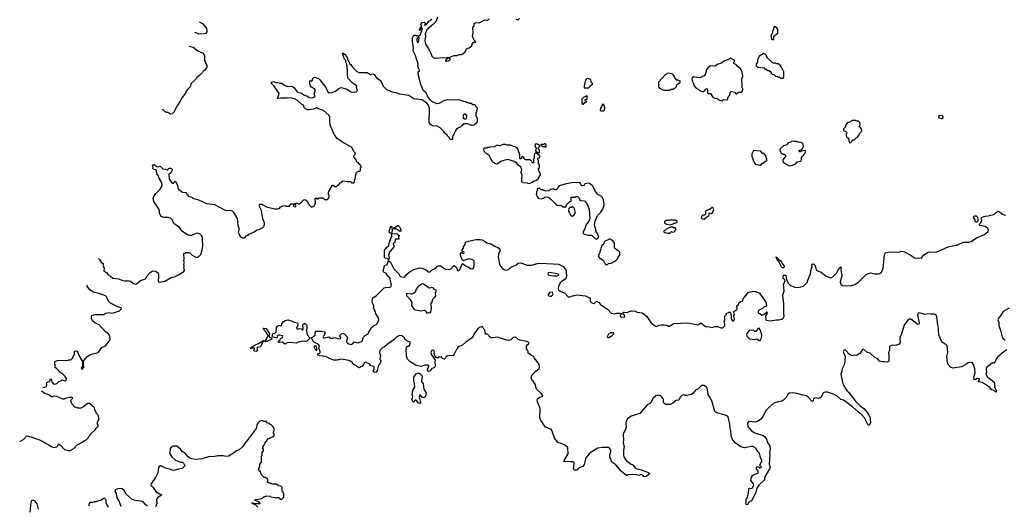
# Model space of a CAD drawing. Extents: x 2206940 to 2356632, y 511582 to 673215.
# Tile 176 of 228: x 2266780 to 2283104, y 641911 to 649960. Entities that reach past the tile are written whole.
import ezdxf

# ---------------------------------------------------------------- set-up
doc = ezdxf.new("R2010")
doc.units = 0

msp = doc.modelspace()

# ---------------------------------------------------------------- linework, layer by layer
at = {"layer": '0CON10XD'}
for points in [[(2269758, 649925), (2269813, 649895), (2269876, 649815), (2269884, 649794), (2269882, 649758), (2269866, 649734), (2269836, 649724), (2269775, 649720), (2269745, 649724), (2269684, 649749)], [(2270404, 646436), (2270427, 646375), (2270439, 646359), (2270475, 646346), (2270506, 646344), (2270520, 646350), (2270535, 646378), (2270565, 646390), (2270580, 646405), (2270655, 646440), (2270715, 646478), (2270762, 646488), (2270805, 646510), (2270820, 646525), (2270825, 646540), (2270840, 646555), (2270838, 646595), (2270811, 646661), (2270787, 646797), (2270750, 646875), (2270753, 646895), (2270765, 646904), (2270795, 646901), (2270871, 646861), (2271007, 646827), (2271055, 646823), (2271085, 646832), (2271104, 646856), (2271125, 646868), (2271175, 646878), (2271195, 646870), (2271255, 646870), (2271262, 646898), (2271275, 646910), (2271315, 646910), (2271330, 646895), (2271322, 646888), (2271320, 646875), (2271333, 646863), (2271355, 646860), (2271360, 646865), (2271358, 646885), (2271340, 646905), (2271355, 646920), (2271375, 646920), (2271395, 646910), (2271425, 646910), (2271490, 646975), (2271515, 646978), (2271549, 646949), (2271562, 646915), (2271615, 646852), (2271655, 646870), (2271667, 646883), (2271683, 646917), (2271680, 646995), (2271695, 647010), (2271705, 646990), (2271725, 646990), (2271745, 647010), (2271805, 647010), (2271835, 646980), (2271855, 646980), (2271865, 646970), (2271872, 646978), (2271885, 646980), (2271910, 647015), (2271910, 647045), (2271900, 647055), (2271900, 647105), (2271905, 647110), (2271965, 647220), (2271975, 647220), (2272015, 647192), (2272032, 647198), (2272055, 647220), (2272065, 647220), (2272090, 647245), (2272090, 647255), (2272105, 647260), (2272135, 647290), (2272205, 647280), (2272265, 647280), (2272280, 647265), (2272285, 647250), (2272310, 647255), (2272330, 647275), (2272330, 647295), (2272347, 647343), (2272348, 647372), (2272363, 647427), (2272375, 647440), (2272385, 647440), (2272395, 647450), (2272415, 647450), (2272428, 647462), (2272430, 647505), (2272440, 647515), (2272440, 647535), (2272398, 647588), (2272385, 647590), (2272362, 647612), (2272360, 647645), (2272345, 647650), (2272319, 647679), (2272318, 647705), (2272340, 647725), (2272340, 647755), (2272320, 647775), (2272310, 647805), (2272290, 647825), (2272285, 647840), (2272270, 647855), (2272195, 647897), (2272165, 647907), (2272108, 647945), (2272045, 647993), (2271996, 648056), (2271925, 648220), (2271919, 648285), (2271924, 648345), (2271912, 648372), (2271817, 648455), (2271735, 648483), (2271715, 648496), (2271705, 648498), (2271645, 648475), (2271585, 648466), (2271555, 648469), (2271516, 648485), (2271495, 648505), (2271486, 648546), (2271455, 648556), (2271385, 648621), (2271335, 648651), (2271265, 648663), (2271215, 648658), (2271105, 648661), (2271054, 648654), (2271078, 648715), (2271079, 648735), (2271072, 648755), (2270999, 648859), (2270957, 648905), (2270953, 648925), (2270985, 648938), (2271025, 648920), (2271055, 648922), (2271095, 648908), (2271125, 648906), (2271158, 648878), (2271205, 648858), (2271225, 648854), (2271275, 648861), (2271304, 648854), (2271325, 648837), (2271385, 648759), (2271455, 648744), (2271495, 648712), (2271540, 648700), (2271581, 648671), (2271616, 648664), (2271678, 648682), (2271662, 648735), (2271682, 648795), (2271666, 648816), (2271615, 648840), (2271598, 648875), (2271592, 648885), (2271592, 648948), (2271605, 648950), (2271615, 648940), (2271630, 648945), (2271642, 648985), (2271657, 649003), (2271675, 649010), (2271732, 648985), (2271756, 648966), (2271856, 648836), (2271893, 648755), (2271905, 648746), (2271955, 648754), (2272014, 648775), (2272075, 648824), (2272115, 648836), (2272205, 648810), (2272275, 648767), (2272335, 648759), (2272360, 648765), (2272380, 648785), (2272362, 648835), (2272372, 648865), (2272311, 648901), (2272241, 648971), (2272228, 648988), (2272213, 649033), (2272217, 649125), (2272203, 649223), (2272187, 649257), (2272186, 649286), (2272166, 649306), (2272151, 649331), (2272134, 649405), (2272145, 649408), (2272165, 649391), (2272206, 649345), (2272214, 649316), (2272216, 649295), (2272236, 649275), (2272247, 649235), (2272271, 649215), (2272295, 649172), (2272362, 649105), (2272405, 649083), (2272543, 649083), (2272595, 649053), (2272635, 649062), (2272655, 649052), (2272697, 648997), (2272755, 648960), (2272773, 648933), (2272805, 648860), (2272855, 648808), (2272950, 648765), (2273015, 648752), (2273075, 648731), (2273232, 648712), (2273314, 648654), (2273445, 648636), (2273514, 648594), (2273554, 648544), (2273569, 648505), (2273571, 648415), (2273561, 648325), (2273564, 648265), (2273575, 648240), (2273625, 648209), (2273695, 648202), (2273746, 648176), (2273805, 648110), (2273810, 648095), (2273860, 648055), (2273865, 648040), (2273900, 648005), (2273900, 647995), (2273915, 647980), (2273955, 647980), (2273960, 647985), (2273960, 648035), (2273978, 648052), (2273982, 648068), (2273990, 648075), (2273992, 648098), (2274010, 648115), (2274010, 648125), (2274032, 648158), (2274065, 648180), (2274085, 648180), (2274105, 648200), (2274120, 648205), (2274142, 648238), (2274205, 648240), (2274212, 648232), (2274235, 648230), (2274245, 648220), (2274275, 648220), (2274295, 648212), (2274315, 648220), (2274335, 648240), (2274345, 648240), (2274370, 648265), (2274370, 648315), (2274360, 648345), (2274350, 648355), (2274350, 648425), (2274360, 648435), (2274360, 648465), (2274370, 648475), (2274370, 648495), (2274342, 648522), (2274340, 648535), (2274325, 648550), (2274295, 648550), (2274265, 648570), (2274235, 648570), (2274205, 648590), (2274185, 648590), (2274175, 648600), (2274143, 648603), (2274063, 648633), (2273935, 648627), (2273865, 648630), (2273810, 648615), (2273735, 648572), (2273695, 648568), (2273615, 648602), (2273582, 648635), (2273540, 648695), (2273516, 648746), (2273475, 648780), (2273431, 648885), (2273391, 649035), (2273387, 649075), (2273388, 649095), (2273406, 649114), (2273410, 649125), (2273392, 649155), (2273380, 649195), (2273388, 649235), (2273357, 649305), (2273346, 649356), (2273305, 649442), (2273308, 649505), (2273293, 649595), (2273293, 649665), (2273305, 649690), (2273325, 649702), (2273345, 649702), (2273365, 649692), (2273415, 649700), (2273427, 649713), (2273458, 649815), (2273455, 649820), (2273432, 649818), (2273420, 649785), (2273415, 649780), (2273410, 649785), (2273410, 649805), (2273418, 649812), (2273422, 649828), (2273440, 649845), (2273440, 649865), (2273430, 649875), (2273430, 649885), (2273455, 649912), (2273485, 649920), (2273502, 649905), (2273502, 649888), (2273492, 649872), (2273525, 649882), (2273562, 649935), (2273604, 649956), (2273611, 649975)], [(2273709, 650005), (2273678, 649925), (2273641, 649885), (2273528, 649792), (2273504, 649726), (2273507, 649687), (2273499, 649615), (2273509, 649555), (2273560, 649480), (2273598, 649408), (2273611, 649355), (2273635, 649332), (2273655, 649322), (2273685, 649321), (2273794, 649336), (2273835, 649328), (2273877, 649337), (2273887, 649325), (2273856, 649305), (2273840, 649285), (2273842, 649275), (2273855, 649271), (2273885, 649276), (2273914, 649295), (2273909, 649335), (2273924, 649345), (2273985, 649368), (2274025, 649368), (2274065, 649384), (2274105, 649383), (2274128, 649392), (2274166, 649425), (2274190, 649475), (2274232, 649495), (2274275, 649528), (2274283, 649555), (2274305, 649590), (2274335, 649590), (2274340, 649595), (2274313, 649623), (2274287, 649685), (2274300, 649745), (2274291, 649829), (2274295, 649840), (2274317, 649855), (2274312, 649885), (2274322, 649905), (2274345, 649916), (2274395, 649911), (2274478, 649952), (2274495, 649957), (2274535, 649953), (2274565, 649972)], [(2275005, 649968), (2275045, 649960), (2275065, 649980)], [(2279275, 649630), (2279280, 649635), (2279282, 649685), (2279350, 649735), (2279350, 649805), (2279315, 649840), (2279285, 649840), (2279279, 649801), (2279262, 649765), (2279262, 649745), (2279232, 649695), (2279243, 649643), (2279255, 649630), (2279275, 649630)], [(2273375, 649582), (2273392, 649595), (2273400, 649655), (2273395, 649670), (2273385, 649670), (2273370, 649655), (2273362, 649635), (2273364, 649604), (2273375, 649582)], [(2269588, 649523), (2269655, 649504), (2269735, 649444), (2269822, 649405), (2269841, 649365), (2269844, 649295), (2269854, 649254), (2269888, 649195), (2269875, 649160), (2269848, 649125), (2269822, 649105), (2269812, 649085), (2269763, 649037), (2269717, 649003), (2269705, 648982), (2269618, 648895), (2269610, 648855), (2269565, 648810), (2269540, 648775), (2269527, 648743), (2269475, 648670), (2269441, 648609), (2269388, 648535), (2269335, 648430), (2269305, 648398), (2269284, 648394), (2269235, 648420), (2269225, 648420), (2269215, 648430), (2269195, 648430), (2269165, 648462), (2269144, 648471)], [(2279435, 648990), (2279450, 649005), (2279448, 649095), (2279407, 649187), (2279388, 649208), (2279355, 649230), (2279325, 649230), (2279315, 649240), (2279275, 649240), (2279268, 649248), (2279255, 649250), (2279185, 649320), (2279172, 649322), (2279170, 649345), (2279162, 649352), (2279160, 649365), (2279138, 649388), (2279125, 649390), (2279115, 649400), (2279102, 649398), (2279088, 649382), (2279075, 649380), (2279041, 649349), (2279010, 649295), (2279010, 649255), (2278990, 649225), (2278990, 649195), (2279010, 649175), (2279115, 649160), (2279133, 649143), (2279155, 649140), (2279185, 649120), (2279208, 649118), (2279238, 649088), (2279240, 649075), (2279255, 649060), (2279285, 649050), (2279312, 649022), (2279345, 649020), (2279355, 649010), (2279375, 649010), (2279395, 648990), (2279435, 648990)], [(2278435, 648620), (2278455, 648640), (2278505, 648630), (2278518, 648642), (2278520, 648665), (2278528, 648672), (2278530, 648685), (2278548, 648702), (2278560, 648735), (2278560, 648755), (2278575, 648770), (2278635, 648760), (2278652, 648732), (2278665, 648730), (2278695, 648760), (2278745, 648760), (2278770, 648795), (2278770, 648815), (2278752, 648845), (2278760, 648865), (2278752, 648975), (2278768, 649025), (2278760, 649095), (2278752, 649102), (2278735, 649140), (2278670, 649195), (2278668, 649208), (2278620, 649235), (2278620, 649255), (2278630, 649265), (2278628, 649288), (2278565, 649320), (2278525, 649298), (2278465, 649280), (2278405, 649237), (2278360, 649225), (2278305, 649192), (2278235, 649194), (2278215, 649186), (2278187, 649165), (2278167, 649135), (2278149, 649061), (2278125, 649032), (2278092, 649018), (2278065, 648997), (2278005, 649000), (2277958, 649012), (2277930, 648995), (2277922, 648975), (2277960, 648865), (2277995, 648828), (2278025, 648812), (2278044, 648794), (2278105, 648762), (2278125, 648773), (2278155, 648808), (2278175, 648820), (2278183, 648793), (2278185, 648750), (2278198, 648738), (2278230, 648735), (2278274, 648674), (2278305, 648658), (2278342, 648652), (2278393, 648623), (2278435, 648620)], [(2277545, 648790), (2277555, 648800), (2277575, 648800), (2277585, 648810), (2277615, 648810), (2277622, 648818), (2277635, 648820), (2277668, 648852), (2277672, 648878), (2277682, 648888), (2277698, 648892), (2277702, 648908), (2277715, 648910), (2277728, 648922), (2277730, 648945), (2277705, 648950), (2277695, 648960), (2277675, 648960), (2277640, 648995), (2277640, 649005), (2277610, 649055), (2277535, 649072), (2277513, 649067), (2277495, 649050), (2277485, 649050), (2277370, 648925), (2277370, 648895), (2277380, 648885), (2277370, 648875), (2277370, 648845), (2277395, 648820), (2277405, 648820), (2277455, 648790), (2277545, 648790)], [(2276155, 648820), (2276165, 648830), (2276215, 648830), (2276240, 648855), (2276245, 648870), (2276280, 648895), (2276253, 648923), (2276248, 648968), (2276195, 648988), (2276174, 648976), (2276162, 648958), (2276140, 648865), (2276140, 648835), (2276155, 648820)], [(2276125, 648560), (2276152, 648588), (2276165, 648590), (2276180, 648605), (2276162, 648612), (2276150, 648625), (2276162, 648638), (2276190, 648645), (2276190, 648695), (2276185, 648700), (2276155, 648680), (2276132, 648678), (2276100, 648645), (2276100, 648575), (2276112, 648562), (2276125, 648560)], [(2276425, 648447), (2276465, 648452), (2276476, 648464), (2276480, 648505), (2276465, 648550), (2276455, 648562), (2276445, 648560), (2276410, 648495), (2276402, 648455), (2276425, 648447)], [(2274175, 648310), (2274155, 648310), (2274140, 648325), (2274140, 648385), (2274155, 648400), (2274168, 648398), (2274190, 648375), (2274190, 648345), (2274180, 648335), (2274175, 648310)], [(2280555, 647920), (2280580, 647945), (2280582, 647958), (2280592, 647968), (2280615, 647970), (2280645, 648000), (2280665, 648010), (2280688, 648035), (2280712, 648085), (2280737, 648105), (2280743, 648125), (2280738, 648148), (2280722, 648172), (2280700, 648185), (2280712, 648215), (2280710, 648255), (2280685, 648280), (2280655, 648280), (2280645, 648290), (2280575, 648290), (2280555, 648270), (2280505, 648250), (2280480, 648225), (2280478, 648212), (2280470, 648205), (2280470, 648185), (2280438, 648152), (2280440, 648125), (2280477, 648107), (2280500, 648085), (2280483, 648067), (2280480, 648035), (2280488, 648028), (2280490, 648015), (2280518, 647995), (2280530, 647925), (2280555, 647920)], [(2282075, 648320), (2282090, 648335), (2282090, 648355), (2282078, 648368), (2282025, 648370), (2282010, 648355), (2282012, 648342), (2282022, 648332), (2282055, 648330), (2282062, 648322), (2282075, 648320)], [(2275395, 647760), (2275400, 647765), (2275400, 647795), (2275370, 647825), (2275398, 647852), (2275400, 647875), (2275365, 647898), (2275335, 647900), (2275322, 647875), (2275330, 647845), (2275340, 647835), (2275330, 647785), (2275342, 647772), (2275355, 647770), (2275365, 647760), (2275395, 647760)], [(2275505, 647850), (2275510, 647855), (2275508, 647885), (2275485, 647900), (2275475, 647900), (2275465, 647890), (2275425, 647890), (2275420, 647885), (2275422, 647872), (2275435, 647870), (2275445, 647860), (2275485, 647860), (2275492, 647852), (2275505, 647850)], [(2279545, 647538), (2279575, 647542), (2279645, 647570), (2279668, 647602), (2279728, 647615), (2279742, 647635), (2279742, 647675), (2279752, 647695), (2279795, 647740), (2279807, 647763), (2279810, 647785), (2279805, 647790), (2279738, 647782), (2279725, 647772), (2279715, 647772), (2279700, 647785), (2279705, 647800), (2279745, 647810), (2279767, 647843), (2279772, 647865), (2279770, 647895), (2279742, 647922), (2279715, 647928), (2279695, 647922), (2279662, 647942), (2279615, 647940), (2279583, 647947), (2279565, 647930), (2279523, 647917), (2279490, 647885), (2279467, 647873), (2279445, 647870), (2279380, 647815), (2279380, 647785), (2279400, 647765), (2279402, 647752), (2279435, 647730), (2279455, 647730), (2279480, 647705), (2279438, 647642), (2279432, 647625), (2279435, 647600), (2279455, 647580), (2279465, 647580), (2279475, 647570), (2279545, 647538)], [(2275215, 647247), (2275245, 647253), (2275268, 647262), (2275303, 647287), (2275336, 647294), (2275376, 647324), (2275412, 647388), (2275412, 647405), (2275383, 647465), (2275380, 647485), (2275380, 647495), (2275397, 647503), (2275400, 647545), (2275397, 647557), (2275380, 647575), (2275380, 647625), (2275370, 647635), (2275370, 647665), (2275395, 647670), (2275410, 647695), (2275388, 647728), (2275365, 647730), (2275345, 647750), (2275325, 647750), (2275313, 647737), (2275308, 647715), (2275312, 647668), (2275300, 647645), (2275300, 647605), (2275310, 647595), (2275295, 647580), (2275245, 647640), (2275165, 647640), (2275140, 647665), (2275140, 647675), (2275115, 647690), (2275102, 647678), (2275098, 647662), (2275088, 647652), (2275072, 647652), (2275070, 647725), (2275052, 647785), (2275032, 647825), (2274995, 647852), (2274965, 647858), (2274915, 647878), (2274855, 647882), (2274835, 647892), (2274797, 647893), (2274735, 647870), (2274695, 647878), (2274645, 647852), (2274575, 647850), (2274565, 647840), (2274535, 647840), (2274525, 647830), (2274475, 647830), (2274470, 647805), (2274477, 647797), (2274480, 647775), (2274515, 647740), (2274525, 647740), (2274555, 647720), (2274587, 647667), (2274600, 647625), (2274620, 647605), (2274668, 647578), (2274695, 647572), (2274755, 647613), (2274865, 647647), (2274975, 647618), (2275006, 647596), (2275030, 647565), (2275080, 647525), (2275080, 647515), (2275098, 647485), (2275090, 647435), (2275103, 647385), (2275098, 647325), (2275102, 647275), (2275125, 647264), (2275195, 647257), (2275215, 647247)], [(2279045, 647548), (2279065, 647550), (2279090, 647575), (2279168, 647625), (2279172, 647635), (2279160, 647655), (2279158, 647698), (2279115, 647740), (2279095, 647740), (2279065, 647780), (2278945, 647790), (2278920, 647735), (2278920, 647685), (2278930, 647675), (2278930, 647655), (2278940, 647645), (2278942, 647622), (2278958, 647608), (2278970, 647575), (2278983, 647563), (2279045, 647548)], [(2268086, 646004), (2268105, 645984), (2268131, 645941), (2268167, 645915), (2268159, 645885), (2268179, 645845), (2268175, 645793), (2268220, 645770), (2268245, 645729), (2268288, 645708), (2268325, 645674), (2268425, 645664), (2268475, 645640), (2268515, 645629), (2268595, 645633), (2268615, 645626), (2268665, 645589), (2268695, 645576), (2268715, 645584), (2268750, 645610), (2268785, 645637), (2268865, 645667), (2268894, 645715), (2268935, 645764), (2268980, 645795), (2269030, 645790), (2269075, 645762), (2269082, 645742), (2269083, 645695), (2269074, 645635), (2269081, 645615), (2269095, 645608), (2269185, 645628), (2269292, 645685), (2269355, 645703), (2269426, 645734), (2269503, 645785), (2269511, 645805), (2269502, 645865), (2269508, 645875), (2269502, 645915), (2269510, 645935), (2269500, 645955), (2269508, 645995), (2269500, 646075), (2269512, 646088), (2269525, 646090), (2269535, 646100), (2269582, 646102), (2269600, 646095), (2269640, 646055), (2269700, 646025), (2269726, 646024), (2269745, 646030), (2269785, 646070), (2269807, 646145), (2269814, 646215), (2269812, 646315), (2269808, 646355), (2269795, 646381), (2269773, 646405), (2269735, 646421), (2269705, 646418), (2269624, 646384), (2269595, 646383), (2269565, 646391), (2269478, 646448), (2269432, 646515), (2269334, 646584), (2269311, 646635), (2269279, 646669), (2269245, 646679), (2269170, 646680), (2269125, 646698), (2269104, 646735), (2269090, 646815), (2269002, 646945), (2268994, 646995), (2269005, 647028), (2269035, 647079), (2269110, 647150), (2269134, 647195), (2269142, 647232), (2269127, 647277), (2269090, 647335), (2269076, 647375), (2269054, 647404), (2269048, 647458), (2269035, 647471), (2268993, 647485), (2268988, 647495), (2268992, 647515), (2268984, 647536), (2268992, 647555), (2269005, 647560), (2269055, 647527), (2269075, 647523), (2269105, 647530), (2269115, 647525), (2269155, 647486), (2269195, 647482), (2269225, 647470), (2269238, 647472), (2269253, 647495), (2269265, 647501), (2269288, 647498), (2269308, 647485), (2269306, 647465), (2269285, 647420), (2269255, 647400), (2269256, 647315), (2269282, 647292), (2269302, 647255), (2269315, 647248), (2269335, 647252), (2269345, 647278), (2269355, 647282), (2269365, 647278), (2269394, 647215), (2269403, 647173), (2269413, 647153), (2269479, 647099), (2269526, 647096), (2269585, 647031), (2269615, 647022), (2269665, 646995), (2269745, 646976), (2269875, 646916), (2270012, 646895), (2270175, 646810), (2270205, 646800), (2270275, 646802), (2270305, 646790), (2270320, 646775), (2270383, 646665), (2270393, 646615), (2270397, 646547), (2270417, 646495), (2270404, 646436)], [(2276355, 646330), (2276368, 646342), (2276380, 646375), (2276372, 646382), (2276360, 646415), (2276330, 646455), (2276330, 646495), (2276313, 646533), (2276310, 646565), (2276318, 646622), (2276362, 646715), (2276415, 646770), (2276448, 646822), (2276472, 646885), (2276472, 646905), (2276460, 646975), (2276440, 647015), (2276420, 647035), (2276365, 647062), (2276352, 647075), (2276322, 647122), (2276287, 647195), (2276272, 647212), (2276226, 647246), (2276205, 647249), (2276152, 647238), (2276142, 647228), (2276135, 647210), (2276105, 647208), (2276087, 647217), (2276070, 647255), (2275955, 647263), (2275815, 647233), (2275730, 647205), (2275710, 647195), (2275702, 647165), (2275675, 647138), (2275658, 647138), (2275635, 647152), (2275615, 647152), (2275595, 647150), (2275547, 647123), (2275495, 647120), (2275488, 647128), (2275465, 647130), (2275455, 647140), (2275425, 647140), (2275405, 647160), (2275365, 647160), (2275360, 647145), (2275370, 647135), (2275350, 647115), (2275350, 647085), (2275342, 647065), (2275357, 647027), (2275375, 647000), (2275425, 646990), (2275465, 647002), (2275485, 647020), (2275515, 647022), (2275545, 647020), (2275588, 646985), (2275670, 646905), (2275680, 646885), (2275705, 646880), (2275735, 646888), (2275778, 646868), (2275785, 646860), (2275815, 646860), (2275825, 646850), (2275838, 646862), (2275840, 646885), (2275858, 646902), (2275860, 646915), (2275875, 646920), (2275902, 646948), (2275920, 646955), (2275920, 647015), (2275925, 647020), (2275995, 647020), (2276005, 647030), (2276025, 647030), (2276060, 646995), (2276062, 646982), (2276082, 646962), (2276145, 646960), (2276180, 646915), (2276222, 646815), (2276233, 646665), (2276217, 646623), (2276167, 646555), (2276148, 646495), (2276123, 646447), (2276120, 646415), (2276143, 646403), (2276165, 646402), (2276205, 646390), (2276265, 646390), (2276325, 646330), (2276355, 646330)], [(2275945, 646702), (2275972, 646725), (2275987, 646755), (2275990, 646785), (2275986, 646806), (2275965, 646840), (2275945, 646860), (2275935, 646860), (2275925, 646850), (2275902, 646848), (2275882, 646828), (2275880, 646785), (2275897, 646757), (2275900, 646735), (2275925, 646710), (2275945, 646702)], [(2278125, 646652), (2278170, 646695), (2278205, 646710), (2278215, 646760), (2278245, 646750), (2278255, 646750), (2278265, 646760), (2278288, 646815), (2278270, 646845), (2278255, 646850), (2278228, 646822), (2278215, 646820), (2278208, 646812), (2278195, 646810), (2278150, 646785), (2278150, 646735), (2278135, 646720), (2278105, 646720), (2278082, 646698), (2278080, 646675), (2278095, 646660), (2278125, 646652)], [(2279102, 645352), (2279148, 645278), (2279162, 645225), (2279156, 645214), (2279115, 645193), (2279091, 645169), (2279035, 645148), (2279024, 645125), (2279025, 645102), (2279050, 645090), (2279085, 645062), (2279125, 645078), (2279165, 645120), (2279170, 645095), (2279147, 645053), (2279150, 644985), (2279155, 644980), (2279225, 644968), (2279325, 644986), (2279365, 644983), (2279415, 644998), (2279436, 645014), (2279452, 645045), (2279446, 645095), (2279450, 645245), (2279433, 645393), (2279452, 645465), (2279443, 645577), (2279473, 645625), (2279466, 645646), (2279435, 645672), (2279437, 645705), (2279455, 645728), (2279483, 645723), (2279491, 645651), (2279520, 645595), (2279551, 645561), (2279624, 645524), (2279685, 645521), (2279775, 645541), (2279835, 645604), (2279845, 645645), (2279893, 645745), (2279902, 645825), (2279917, 645865), (2279914, 645905), (2279925, 645914), (2279945, 645908), (2279970, 645885), (2279983, 645815), (2279995, 645801), (2280066, 645776), (2280150, 645710), (2280225, 645679), (2280268, 645702), (2280323, 645757), (2280344, 645805), (2280368, 645832), (2280375, 645852), (2280392, 645862), (2280397, 645855), (2280396, 645814), (2280411, 645715), (2280384, 645616), (2280390, 645585), (2280400, 645570), (2280426, 645556), (2280554, 645546), (2280625, 645573), (2280685, 645608), (2280812, 645735), (2280835, 645750), (2280885, 645763), (2280965, 645750), (2281015, 645750), (2281040, 645755), (2281068, 645775), (2281093, 645835), (2281119, 646065), (2281133, 646095), (2281145, 646103), (2281195, 646110), (2281355, 646106), (2281396, 646126), (2281436, 646116), (2281545, 646062), (2281628, 646008), (2281705, 646012), (2281725, 646008), (2281738, 646015), (2281764, 646056), (2281840, 646105), (2281985, 646112), (2282175, 646194), (2282295, 646223), (2282325, 646223), (2282345, 646237), (2282435, 646270), (2282515, 646273), (2282555, 646282), (2282645, 646343), (2282775, 646398), (2282835, 646450), (2282842, 646475), (2282829, 646499), (2282805, 646520), (2282785, 646530), (2282705, 646548), (2282688, 646565), (2282691, 646579), (2282715, 646597), (2282728, 646615), (2282730, 646635), (2282720, 646665), (2282726, 646684), (2282784, 646706), (2282835, 646707), (2282925, 646731), (2282995, 646786), (2283020, 646780), (2283056, 646746), (2283085, 646731), (2283125, 646722)], [(2277565, 646560), (2277675, 646600), (2277680, 646605), (2277678, 646628), (2277665, 646630), (2277655, 646640), (2277535, 646640), (2277525, 646630), (2277495, 646630), (2277472, 646608), (2277472, 646592), (2277503, 646573), (2277565, 646560)], [(2282645, 646603), (2282630, 646605), (2282618, 646615), (2282620, 646645), (2282598, 646675), (2282592, 646695), (2282600, 646705), (2282615, 646710), (2282635, 646707), (2282660, 646685), (2282667, 646635), (2282658, 646612), (2282645, 646603)], [(2272895, 645980), (2272871, 646001), (2272835, 646008), (2272827, 646017), (2272828, 646135), (2272855, 646181), (2272899, 646215), (2272911, 646275), (2272947, 646375), (2272944, 646414), (2272916, 646425), (2272908, 646445), (2272915, 646490), (2272935, 646540), (2272950, 646525), (2272950, 646495), (2272960, 646475), (2272943, 646423), (2272948, 646418), (2273035, 646408), (2273062, 646395), (2273070, 646385), (2273062, 646355), (2273068, 646325), (2273010, 646320), (2272996, 646264), (2272972, 646248), (2272970, 646235), (2272982, 646215), (2272980, 646195), (2272911, 646105), (2272894, 646056), (2272904, 646015), (2272895, 645980)], [(2273085, 646451), (2273015, 646493), (2272982, 646492), (2272982, 646518), (2273005, 646520), (2273042, 646548), (2273055, 646550), (2273078, 646528), (2273097, 646485), (2273098, 646465), (2273085, 646451)], [(2277565, 646420), (2277572, 646438), (2277585, 646450), (2277595, 646440), (2277630, 646445), (2277640, 646455), (2277640, 646465), (2277658, 646482), (2277660, 646495), (2277645, 646510), (2277625, 646510), (2277615, 646520), (2277575, 646520), (2277515, 646500), (2277485, 646470), (2277472, 646468), (2277460, 646455), (2277460, 646445), (2277473, 646433), (2277505, 646430), (2277525, 646420), (2277565, 646420)], [(2277081, 642501), (2277204, 642454), (2277212, 642445), (2277220, 642425), (2277163, 642387), (2277135, 642385), (2277111, 642411), (2277075, 642424), (2277045, 642402), (2277014, 642414), (2276936, 642424), (2276864, 642416), (2276845, 642400), (2276752, 642475), (2276665, 642584), (2276595, 642624), (2276562, 642715), (2276565, 642745), (2276581, 642795), (2276580, 642815), (2276563, 642853), (2276535, 642869), (2276435, 642867), (2276364, 642856), (2276257, 642793), (2276223, 642765), (2276166, 642695), (2276139, 642585), (2276115, 642555), (2276060, 642530), (2276015, 642491), (2275985, 642491), (2275965, 642503), (2275959, 642519), (2275974, 642594), (2275970, 642615), (2275955, 642633), (2275915, 642630), (2275855, 642639), (2275825, 642631), (2275809, 642639), (2275809, 642655), (2275873, 642765), (2275870, 642865), (2275864, 642875), (2275818, 642905), (2275755, 642935), (2275716, 642946), (2275698, 642958), (2275645, 643031), (2275596, 643166), (2275498, 643208), (2275418, 643315), (2275403, 643363), (2275407, 643517), (2275365, 643625), (2275360, 643655), (2275365, 643678), (2275395, 643701), (2275448, 643715), (2275448, 643735), (2275426, 643765), (2275346, 643835), (2275328, 643918), (2275295, 643968), (2275272, 643985), (2275260, 644025), (2275277, 644075), (2275335, 644136), (2275390, 644180), (2275400, 644205), (2275390, 644245), (2275360, 644295), (2275308, 644355), (2275296, 644376), (2275265, 644392), (2275256, 644406), (2275210, 644435), (2275210, 644465), (2275200, 644475), (2275200, 644485), (2275180, 644505), (2275180, 644545), (2275190, 644565), (2275220, 644595), (2275220, 644605), (2275205, 644620), (2275186, 644626), (2275075, 644647), (2275045, 644660), (2275015, 644688), (2274995, 644698), (2274959, 644691), (2274925, 644652), (2274885, 644644), (2274855, 644647), (2274695, 644698), (2274625, 644687), (2274595, 644689), (2274578, 644698), (2274535, 644750), (2274505, 644750), (2274500, 644755), (2274490, 644815), (2274473, 644833), (2274456, 644866), (2274445, 644872), (2274435, 644870), (2274405, 644860), (2274375, 644836), (2274322, 644765), (2274298, 644715), (2274269, 644681), (2274175, 644616), (2274125, 644570), (2274065, 644545), (2274041, 644525), (2274025, 644504), (2273984, 644416), (2273965, 644394), (2273874, 644386), (2273852, 644375), (2273831, 644345), (2273815, 644334), (2273795, 644339), (2273765, 644373), (2273735, 644367), (2273705, 644348), (2273685, 644358), (2273660, 644390), (2273654, 644425), (2273656, 644456), (2273648, 644475), (2273625, 644482), (2273607, 644473), (2273597, 644445), (2273609, 644405), (2273668, 644315), (2273660, 644295), (2273667, 644215), (2273662, 644198), (2273652, 644188), (2273614, 644176), (2273578, 644132), (2273557, 644127), (2273541, 644141), (2273540, 644155), (2273563, 644215), (2273562, 644225), (2273553, 644233), (2273495, 644233), (2273435, 644212), (2273355, 644230), (2273322, 644252), (2273255, 644291), (2273225, 644318), (2273211, 644335), (2273191, 644385), (2273186, 644514), (2273205, 644548), (2273235, 644550), (2273243, 644557), (2273257, 644607), (2273190, 644640), (2273173, 644655), (2273157, 644685), (2273118, 644718), (2273075, 644724), (2273034, 644706), (2272989, 644661), (2272871, 644575), (2272829, 644535), (2272791, 644515), (2272750, 644475), (2272746, 644445), (2272760, 644395), (2272752, 644335), (2272766, 644316), (2272767, 644297), (2272748, 644255), (2272726, 644234), (2272709, 644145), (2272690, 644115), (2272675, 644112), (2272658, 644118), (2272642, 644135), (2272658, 644175), (2272655, 644210), (2272600, 644225), (2272585, 644250), (2272515, 644282), (2272495, 644280), (2272480, 644245), (2272455, 644210), (2272435, 644208), (2272415, 644190), (2272385, 644198), (2272363, 644223), (2272335, 644234), (2272320, 644245), (2272300, 644275), (2272265, 644300), (2272215, 644317), (2272105, 644331), (2272045, 644314), (2271990, 644315), (2271915, 644344), (2271857, 644377), (2271755, 644390), (2271735, 644398), (2271720, 644415), (2271720, 644425), (2271755, 644434), (2271763, 644445), (2271760, 644465), (2271740, 644505), (2271751, 644555), (2271735, 644574), (2271649, 644619), (2271618, 644685), (2271679, 644731), (2271685, 644798), (2271785, 644800), (2271825, 644788), (2271846, 644765), (2271812, 644705), (2271816, 644686), (2271835, 644684), (2271905, 644702), (2271945, 644673), (2272005, 644690), (2272065, 644669), (2272100, 644675), (2272106, 644685), (2272104, 644695), (2272086, 644715), (2272086, 644725), (2272114, 644755), (2272136, 644766), (2272157, 644755), (2272211, 644705), (2272216, 644695), (2272201, 644655), (2272196, 644625), (2272207, 644605), (2272235, 644587), (2272275, 644579), (2272295, 644589), (2272325, 644619), (2272395, 644604), (2272458, 644632), (2272472, 644695), (2272508, 644725), (2272555, 644751), (2272568, 644785), (2272590, 644815), (2272605, 644855), (2272645, 644886), (2272702, 644915), (2272732, 644978), (2272731, 645021), (2272684, 645085), (2272680, 645115), (2272651, 645165), (2272649, 645219), (2272621, 645275), (2272622, 645308), (2272635, 645350), (2272690, 645385), (2272825, 645514), (2272845, 645521), (2272906, 645526), (2272935, 645533), (2272942, 645558), (2272925, 645620), (2272920, 645675), (2272885, 645707), (2272853, 645753), (2272817, 645775), (2272808, 645795), (2272827, 645883), (2272835, 645892), (2272865, 645898), (2272878, 645912), (2272895, 645970), (2272925, 645939), (2272985, 645833), (2273060, 645755), (2273082, 645715), (2273095, 645703), (2273115, 645698), (2273160, 645695), (2273172, 645705), (2273178, 645725), (2273251, 645789), (2273315, 645819), (2273415, 645847), (2273454, 645844), (2273475, 645830), (2273510, 645820), (2273532, 645805), (2273545, 645780), (2273585, 645780), (2273620, 645815), (2273677, 645843), (2273707, 645873), (2273725, 645882), (2273755, 645878), (2273840, 645825), (2273885, 645818), (2273925, 645828), (2273985, 645888), (2274020, 645855), (2274040, 645805), (2274055, 645800), (2274075, 645820), (2274122, 645918), (2274182, 645872), (2274208, 645865), (2274265, 645832), (2274295, 645834), (2274307, 645845), (2274314, 645905), (2274314, 645954), (2274308, 645965), (2274295, 645977), (2274225, 645996), (2274145, 645970), (2274125, 645970), (2274115, 645980), (2274088, 646055), (2274087, 646083), (2274095, 646100), (2274105, 646100), (2274125, 646083), (2274135, 646083), (2274148, 646095), (2274145, 646107), (2274113, 646123), (2274114, 646145), (2274140, 646175), (2274140, 646195), (2274167, 646233), (2274172, 646275), (2274220, 646290), (2274345, 646316), (2274415, 646316), (2274445, 646310), (2274495, 646284), (2274525, 646261), (2274593, 646245), (2274655, 646206), (2274706, 646186), (2274732, 646165), (2274747, 646135), (2274716, 646075), (2274714, 646025), (2274736, 645906), (2274750, 645875), (2274783, 645835), (2274815, 645814), (2274855, 645809), (2274885, 645820), (2274905, 645843), (2274936, 645864), (2275021, 645899), (2275045, 645922), (2275089, 645931), (2275195, 645892), (2275265, 645893), (2275365, 645920), (2275405, 645924), (2275625, 645916), (2275715, 645906), (2275789, 645869), (2275831, 645825), (2275841, 645795), (2275838, 645775), (2275846, 645715), (2275834, 645665), (2275758, 645615), (2275743, 645597), (2275712, 645535), (2275708, 645505), (2275712, 645485), (2275743, 645463), (2275819, 645429), (2275865, 645370), (2275885, 645362), (2275920, 645375), (2275957, 645383), (2275965, 645390), (2276015, 645397), (2276160, 645385), (2276229, 645349), (2276236, 645336), (2276240, 645295), (2276268, 645265), (2276285, 645258), (2276309, 645261), (2276335, 645290), (2276345, 645292), (2276382, 645275), (2276411, 645241), (2276523, 645163), (2276585, 645094), (2276635, 645084), (2276675, 645097), (2276735, 645097), (2276755, 645090), (2276760, 645085), (2276734, 645055), (2276734, 645044), (2276755, 645031), (2276812, 645035), (2276805, 645063), (2276777, 645087), (2276783, 645105), (2276795, 645110), (2276845, 645109), (2276915, 645132), (2276935, 645132), (2276985, 645129), (2277015, 645114), (2277105, 645103), (2277175, 645039), (2277257, 644927), (2277325, 644879), (2277335, 644877), (2277380, 644895), (2277423, 644903), (2277465, 644904), (2277509, 644899), (2277535, 644878), (2277555, 644878), (2277625, 644927), (2277855, 644933), (2278025, 644902), (2278042, 644908), (2278075, 644938), (2278125, 644890), (2278155, 644876), (2278215, 644870), (2278255, 644857), (2278305, 644873), (2278355, 644872), (2278405, 644853), (2278435, 644853), (2278468, 644885), (2278472, 644915), (2278462, 644955), (2278470, 644975), (2278470, 645045), (2278498, 645072), (2278500, 645095), (2278525, 645100), (2278535, 645110), (2278555, 645110), (2278568, 645098), (2278570, 645075), (2278578, 645065), (2278575, 645000), (2278595, 644968), (2278615, 644968), (2278632, 644985), (2278633, 644995), (2278619, 645045), (2278633, 645083), (2278618, 645105), (2278618, 645125), (2278672, 645155), (2278677, 645165), (2278672, 645215), (2278695, 645240), (2278707, 645273), (2278729, 645291), (2278768, 645302), (2278776, 645335), (2278865, 645442), (2278955, 645458), (2278980, 645455), (2279025, 645439), (2279045, 645427), (2279102, 645352)], [(2276525, 645900), (2276543, 645917), (2276587, 645923), (2276635, 645950), (2276645, 645950), (2276698, 646002), (2276700, 646025), (2276730, 646055), (2276730, 646105), (2276705, 646130), (2276690, 646135), (2276640, 646175), (2276640, 646255), (2276618, 646288), (2276598, 646308), (2276585, 646310), (2276575, 646320), (2276545, 646320), (2276535, 646310), (2276485, 646290), (2276462, 646268), (2276460, 646235), (2276442, 646228), (2276423, 646207), (2276417, 646163), (2276398, 646115), (2276392, 646085), (2276373, 646045), (2276387, 646017), (2276456, 645966), (2276490, 645905), (2276525, 645900)], [(2279425, 645846), (2279411, 645861), (2279356, 645966), (2279332, 645995), (2279315, 646030), (2279335, 646021), (2279360, 645990), (2279403, 645955), (2279419, 645919), (2279454, 645875), (2279454, 645856), (2279445, 645849), (2279425, 645846)], [(2275635, 645713), (2275685, 645713), (2275717, 645725), (2275720, 645735), (2275688, 645748), (2275565, 645769), (2275544, 645766), (2275535, 645755), (2275541, 645735), (2275555, 645726), (2275635, 645713)], [(2267165, 643865), (2267195, 643868), (2267225, 643880), (2267232, 643905), (2267222, 643925), (2267228, 643945), (2267245, 643958), (2267278, 643962), (2267293, 644007), (2267308, 643985), (2267312, 643952), (2267325, 643950), (2267330, 643935), (2267355, 643921), (2267395, 643929), (2267427, 643963), (2267467, 643973), (2267485, 643990), (2267535, 643972), (2267552, 643985), (2267557, 644015), (2267535, 644047), (2267495, 644083), (2267445, 644118), (2267398, 644175), (2267370, 644195), (2267370, 644245), (2267363, 644253), (2267360, 644285), (2267372, 644298), (2267405, 644310), (2267465, 644318), (2267575, 644312), (2267595, 644320), (2267625, 644320), (2267660, 644355), (2267662, 644368), (2267690, 644415), (2267690, 644455), (2267705, 644470), (2267738, 644468), (2267740, 644445), (2267750, 644435), (2267753, 644403), (2267820, 644295), (2267820, 644215), (2267800, 644185), (2267802, 644172), (2267828, 644172), (2267832, 644188), (2267850, 644205), (2267840, 644215), (2267840, 644305), (2267851, 644319), (2267900, 644375), (2267943, 644407), (2267985, 644424), (2268065, 644438), (2268085, 644448), (2268141, 644525), (2268200, 644555), (2268229, 644585), (2268269, 644635), (2268281, 644665), (2268277, 644707), (2268256, 644746), (2268205, 644788), (2268098, 644905), (2268025, 644938), (2267985, 644969), (2267969, 645005), (2267968, 645035), (2267974, 645056), (2268025, 645074), (2268176, 645074), (2268205, 645093), (2268250, 645105), (2268305, 645098), (2268353, 645107), (2268432, 645135), (2268467, 645165), (2268462, 645185), (2268402, 645202), (2268285, 645262), (2268253, 645293), (2268229, 645345), (2268218, 645368), (2268202, 645385), (2268095, 645422), (2268003, 645443), (2267944, 645484), (2267901, 645545), (2267896, 645561)], [(2273528, 645098), (2273565, 645108), (2273585, 645100), (2273598, 645115), (2273607, 645165), (2273607, 645203), (2273598, 645245), (2273612, 645268), (2273628, 645325), (2273670, 645365), (2273678, 645385), (2273673, 645425), (2273687, 645455), (2273682, 645475), (2273659, 645489), (2273635, 645518), (2273615, 645522), (2273575, 645510), (2273555, 645513), (2273524, 645544), (2273475, 645578), (2273455, 645582), (2273384, 645535), (2273354, 645495), (2273334, 645446), (2273311, 645419), (2273275, 645413), (2273205, 645422), (2273190, 645415), (2273195, 645390), (2273250, 645325), (2273280, 645275), (2273273, 645225), (2273315, 645160), (2273335, 645150), (2273436, 645134), (2273486, 645146), (2273506, 645136), (2273528, 645098)], [(2275575, 645376), (2275595, 645379), (2275613, 645395), (2275622, 645415), (2275615, 645440), (2275606, 645446), (2275565, 645436), (2275544, 645405), (2275544, 645394), (2275554, 645384), (2275575, 645376)], [(2283185, 645176), (2283085, 645125), (2283040, 645050), (2283006, 645014), (2282999, 644985), (2283013, 644945), (2283014, 644885), (2283042, 644812), (2283066, 644705), (2283080, 644680), (2283120, 644650)], [(2271175, 644581), (2271135, 644616), (2271085, 644609), (2271066, 644615), (2271064, 644624), (2271096, 644654), (2271103, 644677), (2271139, 644691), (2271143, 644705), (2271135, 644719), (2271085, 644732), (2271065, 644730), (2271051, 644715), (2271045, 644680), (2270972, 644702), (2270966, 644716), (2270976, 644754), (2271008, 644765), (2271032, 644785), (2271040, 644855), (2271055, 644882), (2271078, 644892), (2271118, 644892), (2271127, 644903), (2271128, 644925), (2271155, 644958), (2271182, 644975), (2271223, 644987), (2271298, 644965), (2271328, 644948), (2271383, 644933), (2271392, 644922), (2271392, 644895), (2271370, 644845), (2271385, 644830), (2271415, 644842), (2271446, 644836), (2271460, 644830), (2271465, 644820), (2271475, 644820), (2271480, 644835), (2271476, 644905), (2271495, 644927), (2271514, 644924), (2271539, 644895), (2271543, 644875), (2271533, 644805), (2271538, 644768), (2271548, 644735), (2271592, 644685), (2271588, 644675), (2271541, 644629), (2271525, 644626), (2271476, 644634), (2271397, 644613), (2271365, 644598), (2271253, 644607), (2271215, 644605), (2271175, 644581)], [(2283143, 644487), (2283094, 644456), (2282993, 644365), (2282971, 644335), (2282948, 644282), (2282935, 644268), (2282902, 644265), (2282805, 644190), (2282801, 644165), (2282806, 644115), (2282798, 644085), (2282825, 644032), (2282875, 644004), (2282941, 643945), (2282941, 643875), (2282973, 643805), (2282973, 643795), (2282965, 643787), (2282934, 643814), (2282899, 643825), (2282866, 643866), (2282815, 643895), (2282785, 643920), (2282735, 643948), (2282680, 643955), (2282672, 643965), (2282695, 643988), (2282695, 644006), (2282655, 644010), (2282618, 643988), (2282606, 643996), (2282599, 644035), (2282618, 644105), (2282615, 644175), (2282593, 644245), (2282575, 644270), (2282554, 644276), (2282505, 644272), (2282467, 644243), (2282393, 644207), (2282255, 644186), (2282215, 644196), (2282175, 644244), (2282163, 644275), (2282153, 644375), (2282165, 644445), (2282163, 644507), (2282154, 644554), (2282142, 644572), (2282076, 644615), (2282061, 644631), (2282018, 644735), (2282010, 644825), (2282014, 644855), (2282000, 644895), (2281986, 645034), (2281975, 645061), (2281958, 645075), (2281935, 645081), (2281885, 645080), (2281835, 645087), (2281786, 645076), (2281768, 645078), (2281695, 645103), (2281675, 645094), (2281666, 645065), (2281693, 644935), (2281688, 644915), (2281675, 644908), (2281655, 644917), (2281555, 644994), (2281534, 644994), (2281505, 644978), (2281469, 644935), (2281445, 644895), (2281400, 644755), (2281376, 644705), (2281370, 644675), (2281376, 644615), (2281370, 644600), (2281358, 644582), (2281328, 644568), (2281305, 644562), (2281246, 644564), (2281216, 644554), (2281200, 644540), (2281198, 644475), (2281182, 644445), (2281190, 644405), (2281189, 644315), (2281183, 644295), (2281166, 644284), (2281125, 644291), (2281085, 644289), (2281035, 644299), (2281005, 644337), (2280955, 644362), (2280882, 644432), (2280825, 644449), (2280775, 644496), (2280755, 644493), (2280706, 644425), (2280665, 644399), (2280645, 644392), (2280615, 644399), (2280579, 644391), (2280558, 644398), (2280534, 644414), (2280475, 644479), (2280465, 644486), (2280453, 644485), (2280441, 644475), (2280434, 644455), (2280468, 644378), (2280462, 644305), (2280449, 644241), (2280414, 644175), (2280408, 644132), (2280391, 644085), (2280416, 643975), (2280433, 643905), (2280492, 643812), (2280528, 643778), (2280635, 643639), (2280715, 643560), (2280775, 643515), (2280839, 643439), (2280875, 643375), (2280884, 643285), (2280878, 643265), (2280855, 643240), (2280845, 643240), (2280788, 643358), (2280732, 643422), (2280685, 643453), (2280585, 643542), (2280478, 643625), (2280435, 643652), (2280395, 643667), (2280325, 643724), (2280271, 643751), (2280175, 643787), (2280134, 643786), (2280112, 643778), (2280095, 643762), (2280067, 643705), (2280045, 643688), (2280025, 643682), (2279994, 643694), (2279957, 643685), (2279943, 643675), (2279937, 643645), (2279925, 643633), (2279905, 643643), (2279854, 643705), (2279825, 643725), (2279765, 643735), (2279665, 643766), (2279585, 643774), (2279545, 643772), (2279514, 643755), (2279486, 643695), (2279445, 643654), (2279415, 643636), (2279357, 643627), (2279285, 643604), (2279187, 643523), (2279154, 643485), (2279103, 643385), (2279065, 643339), (2279022, 643305), (2278975, 643288), (2278875, 643299), (2278855, 643289), (2278845, 643270), (2278849, 643215), (2278913, 643143), (2278965, 643113), (2279105, 643068), (2279134, 643045), (2279160, 643005), (2279180, 642950), (2279217, 642895), (2279222, 642835), (2279209, 642785), (2279217, 642745), (2279207, 642595), (2279221, 642545), (2279212, 642515), (2279136, 642385), (2279130, 642335), (2279035, 642247), (2279002, 642195), (2278985, 642125), (2278915, 641986), (2278863, 641955), (2278847, 641925), (2278835, 641921), (2278824, 641924), (2278821, 641935), (2278826, 641955), (2278823, 641987), (2278824, 642005), (2278846, 642044), (2278865, 642115), (2278866, 642174), (2278873, 642197), (2278905, 642190), (2278925, 642192), (2278952, 642245), (2278945, 642269), (2278900, 642320), (2278912, 642378), (2278935, 642408), (2278965, 642426), (2279015, 642444), (2279024, 642455), (2279024, 642484), (2279005, 642496), (2278993, 642515), (2278993, 642535), (2279000, 642545), (2279022, 642552), (2279051, 642531), (2279075, 642536), (2279078, 642555), (2279055, 642566), (2279050, 642575), (2279066, 642615), (2279083, 642637), (2279083, 642655), (2279060, 642705), (2279045, 642773), (2279015, 642805), (2278991, 642845), (2278965, 642869), (2278935, 642884), (2278907, 642887), (2278795, 642864), (2278735, 642881), (2278640, 642945), (2278594, 643015), (2278576, 643065), (2278572, 643145), (2278557, 643187), (2278555, 643255), (2278527, 643377), (2278495, 643401), (2278335, 643446), (2278304, 643464), (2278255, 643640), (2278230, 643680), (2278223, 643705), (2278194, 643745), (2278177, 643857), (2278165, 643871), (2278125, 643897), (2278082, 643898), (2278030, 643840), (2277982, 643818), (2277953, 643777), (2277915, 643750), (2277835, 643732), (2277805, 643732), (2277785, 643740), (2277755, 643732), (2277728, 643705), (2277710, 643655), (2277663, 643647), (2277606, 643604), (2277565, 643582), (2277495, 643580), (2277475, 643590), (2277460, 643605), (2277453, 643623), (2277451, 643665), (2277442, 643685), (2277415, 643718), (2277389, 643729), (2277345, 643732), (2277325, 643725), (2277283, 643685), (2277236, 643605), (2277184, 643575), (2277059, 643435), (2276915, 643386), (2276858, 643342), (2276833, 643305), (2276829, 643275), (2276836, 643205), (2276825, 643165), (2276790, 643105), (2276785, 643085), (2276790, 642995), (2276786, 642945), (2276799, 642885), (2276791, 642825), (2276789, 642745), (2276794, 642715), (2276832, 642652), (2276875, 642625), (2276905, 642596), (2276945, 642579), (2276988, 642528), (2277015, 642513), (2277081, 642501)], [(2270705, 644460), (2270668, 644465), (2270662, 644475), (2270673, 644497), (2270670, 644515), (2270655, 644522), (2270625, 644508), (2270608, 644508), (2270602, 644515), (2270685, 644571), (2270738, 644592), (2270815, 644641), (2270845, 644637), (2270862, 644648), (2270898, 644715), (2270898, 644725), (2270852, 644802), (2270818, 644835), (2270820, 644845), (2270831, 644849), (2270865, 644843), (2270923, 644755), (2270910, 644715), (2270925, 644695), (2270956, 644686), (2270958, 644665), (2270865, 644623), (2270835, 644631), (2270810, 644620), (2270770, 644540), (2270723, 644527), (2270710, 644515), (2270717, 644507), (2270719, 644485), (2270714, 644466), (2270705, 644460)], [(2279055, 644640), (2279077, 644685), (2279083, 644723), (2279068, 644795), (2279040, 644845), (2279021, 644839), (2278985, 644790), (2278965, 644792), (2278943, 644813), (2278905, 644808), (2278878, 644812), (2278835, 644760), (2278830, 644735), (2278836, 644716), (2278864, 644684), (2278882, 644672), (2278965, 644660), (2278999, 644669), (2279045, 644640), (2279055, 644640)], [(2276532, 644692), (2276545, 644692), (2276600, 644725), (2276628, 644752), (2276628, 644768), (2276578, 644772), (2276541, 644749), (2276522, 644705), (2276532, 644692)], [(2271695, 644470), (2271662, 644535), (2271665, 644557), (2271685, 644552), (2271695, 644540), (2271702, 644515), (2271700, 644475), (2271695, 644470)], [(2273415, 643600), (2273392, 643605), (2273352, 643652), (2273335, 643652), (2273318, 643635), (2273315, 643620), (2273305, 643620), (2273295, 643630), (2273282, 643665), (2273297, 643715), (2273289, 643755), (2273297, 643815), (2273332, 643868), (2273328, 643925), (2273314, 643975), (2273313, 644035), (2273352, 644088), (2273395, 644104), (2273425, 644086), (2273450, 644055), (2273439, 643965), (2273467, 643925), (2273482, 643835), (2273516, 643774), (2273505, 643720), (2273485, 643700), (2273455, 643700), (2273425, 643738), (2273415, 643740), (2273409, 643731), (2273403, 643705), (2273427, 643617), (2273415, 643600)], [(2266780, 642971), (2266845, 643002), (2266890, 643055), (2266905, 643060), (2266965, 643047), (2267110, 642995), (2267186, 642956), (2267205, 642938), (2267265, 642912), (2267304, 642884), (2267345, 642868), (2267395, 642880), (2267405, 642890), (2267415, 642920), (2267425, 642928), (2267455, 642906), (2267525, 642838), (2267587, 642817), (2267615, 642818), (2267675, 642852), (2267735, 642912), (2267820, 642955), (2267853, 642987), (2267880, 642995), (2267920, 643035), (2267920, 643045), (2267950, 643075), (2267950, 643085), (2268040, 643175), (2268040, 643185), (2268080, 643225), (2268080, 643245), (2268070, 643255), (2268070, 643295), (2268100, 643345), (2268080, 643405), (2268052, 643432), (2268040, 643465), (2268030, 643475), (2268020, 643525), (2267935, 643600), (2267905, 643600), (2267840, 643545), (2267797, 643523), (2267745, 643522), (2267705, 643538), (2267695, 643540), (2267650, 643585), (2267650, 643595), (2267640, 643605), (2267630, 643645), (2267640, 643665), (2267660, 643685), (2267645, 643698), (2267605, 643697), (2267555, 643688), (2267515, 643670), (2267495, 643670), (2267395, 643716), (2267335, 643720), (2267322, 643708), (2267305, 643707), (2267261, 643741), (2267185, 643770), (2267155, 643798), (2267139, 643806)], [(2270728, 641878), (2270688, 641918), (2270643, 641933), (2270630, 641945), (2270645, 641950), (2270667, 641947), (2270675, 641940), (2270768, 641942), (2270746, 641966), (2270685, 641990), (2270680, 641995), (2270682, 642008), (2270745, 642012), (2270787, 642023), (2270825, 642050), (2270875, 642068), (2270935, 642060), (2270943, 642053), (2271005, 642040), (2271015, 642032), (2271035, 642040), (2271075, 642040), (2271090, 642025), (2271095, 642010), (2271125, 642010), (2271160, 642045), (2271160, 642105), (2271152, 642112), (2271148, 642128), (2271130, 642145), (2271130, 642205), (2271108, 642228), (2271073, 642233), (2271035, 642260), (2270965, 642262), (2270955, 642270), (2270935, 642270), (2270925, 642280), (2270903, 642283), (2270890, 642295), (2270890, 642315), (2270900, 642325), (2270892, 642332), (2270890, 642345), (2270855, 642370), (2270835, 642370), (2270790, 642415), (2270770, 642465), (2270752, 642482), (2270748, 642498), (2270740, 642505), (2270752, 642538), (2270760, 642545), (2270760, 642595), (2270778, 642612), (2270790, 642625), (2270790, 642725), (2270800, 642735), (2270800, 642785), (2270820, 642815), (2270820, 642845), (2270810, 642855), (2270810, 642875), (2270828, 642902), (2270832, 642918), (2270850, 642935), (2270850, 642955), (2270878, 642982), (2270882, 642998), (2270902, 643018), (2270915, 643020), (2270925, 643030), (2270945, 643030), (2270955, 643040), (2270985, 643050), (2271000, 643065), (2271000, 643095), (2270990, 643105), (2270990, 643135), (2271000, 643145), (2271000, 643185), (2270990, 643195), (2270990, 643205), (2270945, 643250), (2270935, 643250), (2270917, 643267), (2270885, 643280), (2270865, 643300), (2270825, 643300), (2270815, 643310), (2270765, 643310), (2270735, 643280), (2270714, 643246), (2270707, 643203), (2270698, 643185), (2270553, 642985), (2270516, 642944), (2270482, 642888), (2270418, 642832), (2270372, 642815), (2270327, 642773), (2270244, 642726), (2270195, 642719), (2270152, 642728), (2270065, 642728), (2269995, 642712), (2269925, 642719), (2269805, 642683), (2269705, 642672), (2269635, 642680), (2269602, 642692), (2269574, 642714), (2269515, 642778), (2269500, 642785), (2269475, 642802), (2269445, 642842), (2269385, 642890), (2269325, 642892), (2269282, 642865), (2269274, 642846), (2269277, 642825), (2269262, 642775), (2269300, 642715), (2269365, 642658), (2269445, 642628), (2269480, 642625), (2269495, 642610), (2269520, 642565), (2269475, 642522), (2269415, 642512), (2269335, 642488), (2269305, 642492), (2269265, 642512), (2269195, 642526), (2269125, 642567), (2269102, 642565), (2269081, 642539), (2269070, 642450), (2269031, 642369), (2268960, 642265), (2268956, 642246), (2268994, 642205), (2269035, 642137), (2269095, 642103), (2269118, 642098), (2269132, 642085), (2269132, 642078), (2269075, 642048), (2269050, 642015), (2269052, 641938), (2269030, 641885)], [(2268896, 641896), (2268865, 641922), (2268825, 641967), (2268785, 641980), (2268674, 641994), (2268647, 642007), (2268547, 642097), (2268513, 642155), (2268479, 642185), (2268455, 642190), (2268408, 642185), (2268364, 642165), (2268355, 642142), (2268378, 642105), (2268392, 642035), (2268422, 641985), (2268456, 641895)], [(2268250, 641885), (2268231, 641911), (2268214, 641954), (2268215, 641999), (2268204, 642015), (2268185, 642028), (2268170, 642025), (2268125, 641988), (2268085, 641987), (2268045, 641966), (2268015, 641969), (2267985, 641958), (2267945, 641959), (2267935, 641952), (2267919, 641895)], [(2267092, 641845), (2267071, 641935), (2267035, 641980), (2267015, 641993), (2266995, 641997), (2266977, 641985), (2266965, 641960), (2266948, 641795)]]:
    msp.add_lwpolyline(points, dxfattribs=at)

doc.saveas('drawing.dxf')
